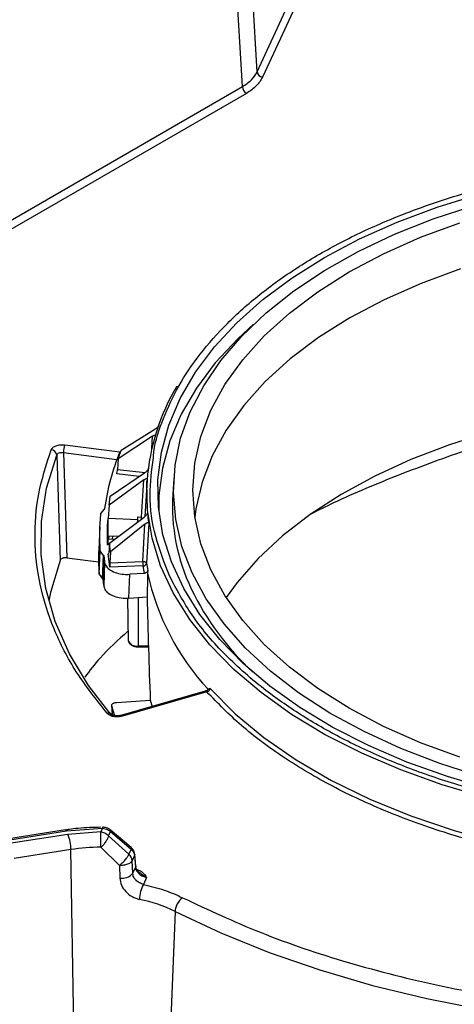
# Model space of a CAD drawing. Header units: inches. Extents: x 0.4 to 16.8, y 0 to 10.8.
# Tile 64 of 102: x 13.86 to 13.985, y 8.119 to 8.403. Entities that reach past the tile are written whole.
import ezdxf

# ---------------------------------------------------------------- set-up
doc = ezdxf.new("R2010")
doc.units = ezdxf.units.IN
doc.header["$MEASUREMENT"] = 0

msp = doc.modelspace()

# ---------------------------------------------------------------- linework, layer by layer
at = {"color": 7, "linetype": 'Continuous'}
for p, q in [((13.92836245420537, 8.387640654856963), (13.92480873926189, 8.450580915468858)), ((13.92412255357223, 8.383401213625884), (13.92056883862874, 8.44634147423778)), ((13.92836245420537, 8.387640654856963), (13.93718888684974, 8.406656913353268)), ((13.93877123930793, 8.405142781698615), (13.92994480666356, 8.386126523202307)), ((13.84187159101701, 8.335918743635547), (13.92412255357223, 8.383401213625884)), ((13.9252809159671, 8.381463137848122), (13.84302995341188, 8.333980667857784)), ((13.89821660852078, 8.28259353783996), (13.88830014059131, 8.276068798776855)), ((13.88914702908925, 8.278583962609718), (13.89888323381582, 8.284573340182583)), ((13.89795981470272, 8.279026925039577), (13.89821660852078, 8.28259353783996)), ((13.87281956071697, 8.280079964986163), (13.88876879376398, 8.278038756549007)), ((13.87050865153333, 8.27714234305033), (13.87147191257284, 8.24675131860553)), ((13.87246472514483, 8.277863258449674), (13.8734302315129, 8.247478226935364)), ((13.87246472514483, 8.277863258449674), (13.88792027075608, 8.275885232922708)), ((13.88830014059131, 8.276068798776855), (13.88914702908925, 8.278583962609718)), ((13.88830014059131, 8.276068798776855), (13.8880743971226, 8.272980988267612)), ((13.88591139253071, 8.265229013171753), (13.89587413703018, 8.271963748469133)), ((13.89435466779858, 8.27093659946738), (13.88783886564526, 8.27166775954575)), ((13.8880743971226, 8.272980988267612), (13.89603578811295, 8.27208761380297)), ((13.89566085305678, 8.269950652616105), (13.88564043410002, 8.262671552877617)), ((13.89496851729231, 8.259230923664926), (13.89566085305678, 8.269950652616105)), ((13.89660877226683, 8.269843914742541), (13.89593820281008, 8.259403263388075)), ((13.90430425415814, 8.270440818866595), (13.90401215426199, 8.265892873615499)), ((13.88564043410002, 8.262671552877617), (13.88538472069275, 8.258779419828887)), ((13.88564043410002, 8.262671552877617), (13.88591139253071, 8.265229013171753)), ((13.88326173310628, 8.260242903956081), (13.88427512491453, 8.261539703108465)), ((13.88538472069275, 8.258779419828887), (13.88523786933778, 8.258784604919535)), ((13.89391674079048, 8.258478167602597), (13.88538472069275, 8.258779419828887)), ((13.88572302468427, 8.25174450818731), (13.89574184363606, 8.259235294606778)), ((13.89598555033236, 8.257223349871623), (13.8860326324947, 8.249188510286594)), ((13.89400262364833, 8.257934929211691), (13.89387575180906, 8.257939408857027)), ((13.89395154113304, 8.259266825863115), (13.89496851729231, 8.259230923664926)), ((13.89538056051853, 8.246454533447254), (13.89598555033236, 8.257223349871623)), ((13.89707775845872, 8.257493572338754), (13.89642806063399, 8.245939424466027)), ((13.88291839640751, 8.2564774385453), (13.8826320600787, 8.249784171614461)), ((13.88568445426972, 8.251200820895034), (13.88509860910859, 8.251193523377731)), ((13.88531589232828, 8.252957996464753), (13.88534816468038, 8.252956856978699)), ((13.88534754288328, 8.2529484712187), (13.88534816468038, 8.252956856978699)), ((13.88534754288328, 8.2529484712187), (13.88724375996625, 8.252881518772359)), ((13.88534816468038, 8.252956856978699), (13.88537053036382, 8.253829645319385)), ((13.88537053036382, 8.253829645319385), (13.88837020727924, 8.25372373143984)), ((13.88552427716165, 8.253824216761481), (13.88543290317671, 8.252945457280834)), ((13.88572302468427, 8.25174450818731), (13.88551752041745, 8.248847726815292)), ((13.8860326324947, 8.249188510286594), (13.88572302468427, 8.25174450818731)), ((13.8866711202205, 8.253783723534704), (13.88653640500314, 8.252906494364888)), ((13.88272599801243, 8.242951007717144), (13.88301004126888, 8.249685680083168)), ((13.88280485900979, 8.242750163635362), (13.88308890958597, 8.249484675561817)), ((13.8840604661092, 8.248177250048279), (13.88308890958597, 8.249484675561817)), ((13.88540019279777, 8.248650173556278), (13.88549938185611, 8.248654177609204)), ((13.88587379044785, 8.244740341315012), (13.88540019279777, 8.248650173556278)), ((13.8860326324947, 8.249188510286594), (13.885853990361, 8.246069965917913)), ((13.8734302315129, 8.247478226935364), (13.8825833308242, 8.246306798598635)), ((13.88377737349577, 8.241441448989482), (13.8840604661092, 8.248177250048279)), ((13.88413854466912, 8.247985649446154), (13.88385544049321, 8.241250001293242)), ((13.88434064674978, 8.246205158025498), (13.8840781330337, 8.23931760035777)), ((13.885853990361, 8.246069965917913), (13.89538056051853, 8.246454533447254)), ((13.88280485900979, 8.242750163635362), (13.88377737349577, 8.241441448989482)), ((13.8954491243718, 8.245126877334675), (13.88587379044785, 8.244740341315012)), ((13.89135937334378, 8.235842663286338), (13.89162272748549, 8.24272375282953)), ((13.8958218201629, 8.242999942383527), (13.89162272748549, 8.24272375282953)), ((13.8958218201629, 8.242999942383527), (13.8954491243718, 8.245126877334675)), ((13.89679477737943, 8.243844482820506), (13.8967498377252, 8.243060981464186)), ((13.89092002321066, 8.235846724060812), (13.89118083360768, 8.223647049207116)), ((13.89135937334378, 8.235842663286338), (13.89663977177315, 8.23618997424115)), ((13.89400008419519, 8.236016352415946), (13.89399665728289, 8.222059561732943)), ((13.89399351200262, 8.22179147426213), (13.89699700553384, 8.22181114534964)), ((13.893993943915, 8.221793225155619), (13.89399351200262, 8.22179147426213)), ((13.89399665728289, 8.222059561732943), (13.89698912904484, 8.222079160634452)), ((13.91341077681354, 8.209046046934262), (13.88901786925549, 8.202025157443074)), ((13.91386451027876, 8.208809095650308), (13.88947160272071, 8.20178820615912)), ((13.91479797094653, 8.209764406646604), (13.91423954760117, 8.209564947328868)), ((13.88783069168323, 8.205781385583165), (13.89752695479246, 8.20641914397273)), ((13.89752695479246, 8.20641914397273), (13.89809198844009, 8.204636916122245)), ((13.88637924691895, 8.204967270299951), (13.88651403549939, 8.202222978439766)), ((13.88733981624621, 8.201881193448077), (13.88640267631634, 8.20467375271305)), ((13.88640267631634, 8.20467375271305), (13.88652103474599, 8.202267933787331)), ((13.8730469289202, 8.168980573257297), (13.85668716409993, 8.166449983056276)), ((13.8730469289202, 8.168980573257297), (13.87305492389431, 8.168981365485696)), ((13.87329769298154, 8.168698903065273), (13.88372880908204, 8.169456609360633)), ((13.88372880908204, 8.169456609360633), (13.88324380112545, 8.16841167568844)), ((13.89202342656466, 8.163883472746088), (13.88594012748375, 8.169011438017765)), ((13.85693792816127, 8.166168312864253), (13.87329769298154, 8.168698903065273)), ((13.87376682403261, 8.167688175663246), (13.85740705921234, 8.165157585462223)), ((13.88324380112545, 8.16841167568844), (13.87376682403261, 8.167688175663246)), ((13.88548465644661, 8.167280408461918), (13.88604818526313, 8.168494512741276)), ((13.89138023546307, 8.162013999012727), (13.88548465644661, 8.167280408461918)), ((13.88604818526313, 8.168494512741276), (13.89204274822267, 8.163441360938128)), ((13.87461480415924, 8.163322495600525), (13.85825503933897, 8.160791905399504)), ((13.87552938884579, 8.106295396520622), (13.87461480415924, 8.163322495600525)), ((13.88324761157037, 8.163981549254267), (13.88861361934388, 8.158739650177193)), ((13.89204274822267, 8.163441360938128), (13.89138023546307, 8.162013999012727)), ((13.89298840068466, 8.161591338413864), (13.89230408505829, 8.160117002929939)), ((13.89298840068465, 8.161591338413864), (13.89326661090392, 8.158187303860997)), ((13.89331681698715, 8.158519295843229), (13.89303853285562, 8.161923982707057)), ((13.88861361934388, 8.158739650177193), (13.88875987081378, 8.155092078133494)), ((13.8924684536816, 8.156467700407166), (13.89230408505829, 8.160117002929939)), ((13.8924684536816, 8.156467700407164), (13.89326661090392, 8.158187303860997)), ((13.89647344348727, 8.155249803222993), (13.8955561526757, 8.153273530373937)), ((13.90469408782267, 8.145472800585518), (13.90291560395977, 8.102034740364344))]:
    msp.add_line(p, q, dxfattribs=at)
at = {"color": 7, "linetype": 'Continuous', "flags": 128}
for points in [[(13.99559799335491, 8.1807649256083), (13.98333488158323, 8.184372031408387), (13.97163762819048, 8.188558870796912), (13.96058828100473, 8.193296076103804), (13.95026434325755, 8.198550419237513), (13.9407382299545, 8.204285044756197), (13.9320767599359, 8.210459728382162), (13.92434068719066, 8.217031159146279), (13.91758427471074, 8.223953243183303), (13.9118549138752, 8.231177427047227), (13.90719279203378, 8.23865303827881), (13.90363061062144, 8.246327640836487), (13.90119335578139, 8.254147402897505), (13.89989812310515, 8.2620574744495), (13.89975399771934, 8.270002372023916), (13.90076199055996, 8.277926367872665), (13.9029150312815, 8.285773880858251), (13.90619801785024, 8.293489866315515), (13.91058792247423, 8.301020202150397), (13.91605395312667, 8.308312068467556), (13.92255776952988, 8.31531431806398), (13.93005375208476, 8.321977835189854), (13.93848932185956, 8.328255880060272), (13.94780530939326, 8.334104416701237), (13.95793636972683, 8.33948242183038), (13.96881144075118, 8.344352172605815), (13.98035424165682, 8.34867951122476), (13.99248380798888, 8.35243408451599)], [(13.90964000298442, 8.243144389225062), (13.90668832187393, 8.250787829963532), (13.90487012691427, 8.258548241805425), (13.90419851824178, 8.266369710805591), (13.90467833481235, 8.274195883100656), (13.90630611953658, 8.281970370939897), (13.90907014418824, 8.289637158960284), (13.91295049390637, 8.29714100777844), (13.91791921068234, 8.304427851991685), (13.92394049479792, 8.311445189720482), (13.93097096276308, 8.318142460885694), (13.93895995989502, 8.324471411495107), (13.94784992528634, 8.330386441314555), (13.95757680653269, 8.335844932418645), (13.9680705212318, 8.34080755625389), (13.97925546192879, 8.345238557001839), (13.99105104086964, 8.349106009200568)], [(13.98690746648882, 8.189931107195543), (13.97556201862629, 8.194103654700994), (13.96488969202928, 8.198831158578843), (13.95497170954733, 8.20407763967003), (13.94588355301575, 8.209803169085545), (13.93769438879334, 8.215964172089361), (13.93046654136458, 8.222513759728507), (13.9242550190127, 8.229402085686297), (13.91910709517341, 8.236576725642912), (13.91506194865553, 8.243983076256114), (13.9121503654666, 8.251564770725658), (13.91039450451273, 8.259264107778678), (13.90980772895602, 8.267022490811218), (13.91039450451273, 8.274780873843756), (13.9121503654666, 8.282480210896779), (13.91506194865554, 8.290061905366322), (13.91910709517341, 8.297468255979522), (13.9242550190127, 8.304642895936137), (13.93046654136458, 8.31153122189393), (13.93769438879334, 8.318080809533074), (13.94588355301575, 8.32424181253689), (13.95497170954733, 8.329967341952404), (13.96488969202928, 8.335213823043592), (13.97556201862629, 8.33994132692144), (13.98690746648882, 8.344113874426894)], [(13.98707150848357, 8.330823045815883), (13.97575019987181, 8.326659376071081), (13.96510058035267, 8.321941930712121), (13.9552036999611, 8.316706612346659), (13.94613487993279, 8.310993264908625), (13.93796313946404, 8.304845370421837), (13.93075067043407, 8.29830971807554), (13.92455236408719, 8.291436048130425), (13.91941539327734, 8.28427667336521), (13.91537885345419, 8.276886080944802), (13.9124734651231, 8.269320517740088), (13.9107213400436, 8.261637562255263), (13.91040792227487, 8.259176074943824)], [(13.92735658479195, 8.314859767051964), (13.92280936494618, 8.310674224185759), (13.91631711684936, 8.303684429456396), (13.91086080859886, 8.296405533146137), (13.90647871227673, 8.28888859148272), (13.90320156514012, 8.281186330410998), (13.90105235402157, 8.27335277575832), (13.90004615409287, 8.265442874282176), (13.89997915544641, 8.261233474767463)], [(13.99568733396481, 8.283785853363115), (13.98394956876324, 8.280097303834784), (13.97280452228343, 8.27583990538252), (13.9623347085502, 8.271045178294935), (13.95261764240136, 8.265748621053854), (13.94372526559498, 8.25998944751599), (13.93572341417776, 8.253810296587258), (13.928671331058, 8.24725691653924), (13.9226212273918, 8.240377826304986), (13.91944451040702, 8.23604679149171)], [(13.88654001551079, 8.201768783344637), (13.8797336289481, 8.210608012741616), (13.87424548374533, 8.219747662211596), (13.87011484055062, 8.229122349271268), (13.86737124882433, 8.238665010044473), (13.8660343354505, 8.24830737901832), (13.86611366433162, 8.257980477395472), (13.86760866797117, 8.267615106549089), (13.87050865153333, 8.27714234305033)], [(13.99427456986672, 8.178334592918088), (13.98177421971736, 8.182011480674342), (13.96985067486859, 8.186279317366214), (13.95858757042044, 8.191108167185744), (13.94806390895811, 8.196464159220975), (13.93835350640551, 8.20230972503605), (13.92952447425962, 8.208603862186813), (13.92163874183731, 8.215302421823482), (13.91475162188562, 8.222358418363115), (13.90891142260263, 8.229722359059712), (13.90415910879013, 8.23734259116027), (13.90052801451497, 8.245165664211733), (13.89804360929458, 8.253136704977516), (13.89672331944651, 8.261199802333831), (13.89657640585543, 8.269298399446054), (13.89660877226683, 8.269843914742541)], [(13.87147191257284, 8.24675131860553), (13.86873677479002, 8.23745685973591), (13.86824693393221, 8.23503081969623)], [(13.99307042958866, 8.184351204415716), (13.9811812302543, 8.188121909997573), (13.96988879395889, 8.192461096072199), (13.9592744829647, 8.197337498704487), (13.94941477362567, 8.202715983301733), (13.94038070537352, 8.208557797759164), (13.93223736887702, 8.214820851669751), (13.92504343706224, 8.22146001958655), (13.91885074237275, 8.228427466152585), (13.9137039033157, 8.235672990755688), (13.90964000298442, 8.243144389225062)], [(13.89118083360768, 8.223647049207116), (13.8911897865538, 8.223536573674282), (13.89119097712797, 8.223528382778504)], [(13.91479797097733, 8.20976440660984), (13.92204633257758, 8.2025159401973), (13.93034868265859, 8.195654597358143), (13.93964338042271, 8.189231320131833), (13.949861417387, 8.183293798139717), (13.9609269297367, 8.177886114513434), (13.97275776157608, 8.173048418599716), (13.98526607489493, 8.168816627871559), (13.99835900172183, 8.165222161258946), (14.01193933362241, 8.162291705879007), (14.02590624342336, 8.160047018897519), (14.04015603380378, 8.158504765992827)], [(13.89303793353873, 8.161928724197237), (13.89304040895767, 8.16179353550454), (13.89298840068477, 8.161591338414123)], [(13.89331675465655, 8.158519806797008), (13.89331855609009, 8.158388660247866), (13.89326661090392, 8.158187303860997)], [(13.90469408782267, 8.145472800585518), (13.91793331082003, 8.139290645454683), (13.93189015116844, 8.13365903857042), (13.94649604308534, 8.12860564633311), (13.96167923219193, 8.124155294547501), (13.97736512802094, 8.12032984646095), (13.99347667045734, 8.11714809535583)]]:
    msp.add_lwpolyline(points, dxfattribs=at)
at = {"color": 7, "linetype": 'Continuous'}
for centre, radius, start, end in [((13.93014584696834, 8.387920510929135), 0.001805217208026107, 188.9183192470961, 263.605919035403), ((13.92665387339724, 8.383598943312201), 0.002539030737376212, 184.4664914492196, 237.2659196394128), ((13.9587259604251, 8.265166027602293), 0.06229307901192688, 149.2204616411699, 175.6933299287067), ((13.87989601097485, 8.277810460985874), 0.007431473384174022, 162.2183198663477, 179.5929343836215), ((13.86877704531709, 8.276893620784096), 0.0017493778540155, 8.173873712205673, 85.72620776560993), ((13.94836427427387, 8.253175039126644), 0.06457418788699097, 157.3537071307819, 172.3865309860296), ((13.95975157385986, 8.2625928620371), 0.05583702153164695, 176.6118002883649, 205.5089661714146), ((13.94333346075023, 8.253896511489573), 0.06047020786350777, 174.1663126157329, 183.9930121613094), ((13.94474812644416, 8.253896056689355), 0.05971070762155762, 175.3039071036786, 182.5941187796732), ((13.8773069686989, 8.25933507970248), 0.01766185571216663, 357.7682963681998, 359.6621116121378), ((13.94495604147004, 8.248530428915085), 0.05980427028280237, 175.7542622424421, 177.4464206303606), ((13.94309272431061, 8.24719811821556), 0.06051594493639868, 177.5508094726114, 184.0244222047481), ((13.94465977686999, 8.253953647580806), 0.06081477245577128, 185.631729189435, 187.3200270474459), ((13.90900923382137, 8.246492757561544), 0.01362872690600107, 180.1606961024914, 185.7518781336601), ((13.8954661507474, 8.246102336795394), 0.0009756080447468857, 269.0000195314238, 350.3874083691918), ((13.95352345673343, 8.254854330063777), 0.05778719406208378, 188.8745365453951, 190.9833656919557), ((13.96651403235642, 8.258173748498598), 0.0713823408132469, 192.2229195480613, 222.9190382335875), ((13.9444940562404, 8.24725904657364), 0.06093562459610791, 185.6593069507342, 187.4883835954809), ((13.98254627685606, 8.2741018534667), 0.08136802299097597, 205.9106754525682, 227.0542277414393), ((13.89356437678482, 8.224647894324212), 0.002624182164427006, 205.2528357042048, 279.4815271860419), ((13.88844697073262, 8.221982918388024), 0.005550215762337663, 358.0413844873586, 0.7912268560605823), ((13.91345315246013, 8.208574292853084), 0.0004736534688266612, 29.71769875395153, 95.1328587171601), ((13.8854867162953, 8.201556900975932), 0.001160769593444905, 43.9611840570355, 110.9626538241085), ((13.88906024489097, 8.201553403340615), 0.0004736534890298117, 29.71770032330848, 95.13285714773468), ((13.87294553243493, 8.1686417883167), 0.0003567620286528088, 9.212236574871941, 72.14416317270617), ((13.88666208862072, 8.169502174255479), 0.002933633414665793, 175.0068935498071, 180.8899479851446), ((13.88558975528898, 8.168668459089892), 0.000490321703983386, 339.2212863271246, 44.36991877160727), ((13.86211479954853, 8.163159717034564), 0.01250106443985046, 0.7460795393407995, 21.23818515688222), ((11.1630560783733, 8.163856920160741), 2.720191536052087, 0.002625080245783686, 0.0959375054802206), ((13.88261166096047, 8.1643744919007), 0.004086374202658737, 45.32639677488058, 81.10091349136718), ((13.88324665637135, 8.10712485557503), 0.05685669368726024, 89.9990374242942, 98.73227939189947), ((13.8917036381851, 8.163647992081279), 0.0003971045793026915, 328.6446441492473, 36.38852546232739), ((13.88932085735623, 8.159837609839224), 0.002996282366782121, 5.350408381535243, 46.58236636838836), ((13.88938694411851, 8.15908838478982), 0.004045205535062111, 261.0822510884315, 319.6203410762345), ((13.90405678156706, 8.14876637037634), 0.009621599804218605, 152.0667990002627, 178.863829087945), ((13.88604087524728, 8.107401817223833), 0.04239507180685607, 63.89705047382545, 78.577249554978), ((13.91009482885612, 8.145112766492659), 0.0054127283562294, 126.9310059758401, 176.186086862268)]:
    msp.add_arc(centre, radius, start, end, dxfattribs=at)
for centre, major_axis, ratio, start_param, end_param in [((13.88788950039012, 8.27246575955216), (0.0001514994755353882, 0.0009734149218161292), 0.1253242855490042, 3.771112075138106, 5.289548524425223), ((14.05647568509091, 8.38308584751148), (0.1508900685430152, 0.1440865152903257), 0.3692439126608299, 2.855664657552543, 2.889022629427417), ((14.06559555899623, 8.458275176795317), (0.01049627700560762, 1.32257867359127), 0.1367496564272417, 1.723293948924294, 1.727751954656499), ((13.88545164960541, 8.249455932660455), (2.603710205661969e-06, 0.000985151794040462), 0.08705352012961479, 2.528784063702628, 4.047220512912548), ((13.8859252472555, 8.245546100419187), (2.603710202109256e-06, 0.0009851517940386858), 0.08705352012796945, 1.010347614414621, 2.528784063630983), ((14.07671349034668, 5.558273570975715), (-0.02499595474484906, 5.379503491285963), 0.03593175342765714, 1.04809585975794, 1.049569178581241), ((14.06500850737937, 8.220457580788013), (-0.01737628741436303, 0.5107460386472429), 0.3285141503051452, 1.528814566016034, 1.587108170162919)]:
    msp.add_ellipse(centre, major_axis=major_axis, ratio=ratio, start_param=start_param, end_param=end_param, dxfattribs=at)
for points in [[(13.92412255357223, 8.383401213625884), (13.92507098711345, 8.384026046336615), (13.92696785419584, 8.385275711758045), (13.92789758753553, 8.38685234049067), (13.92836245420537, 8.387640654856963)], [(13.92994480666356, 8.386126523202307), (13.92943338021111, 8.385260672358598), (13.92841052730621, 8.383528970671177), (13.92632411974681, 8.382151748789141), (13.9252809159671, 8.381463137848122)], [(13.8955561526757, 8.153273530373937), (13.89758982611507, 8.152784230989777), (13.90165717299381, 8.15180563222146), (13.90511410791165, 8.150228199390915), (13.90684257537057, 8.149439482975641)]]:
    msp.add_open_spline(points, degree=3, dxfattribs=at)
for points, knots in [([(13.89842726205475, 8.27633140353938), (13.89847004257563, 8.276911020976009), (13.898751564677, 8.28072525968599), (13.90119801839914, 8.287675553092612), (13.90551571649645, 8.29712946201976), (13.91171320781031, 8.306329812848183), (13.91953117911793, 8.31517560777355), (13.9288886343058, 8.323512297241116), (13.93961601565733, 8.331190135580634), (13.95154976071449, 8.338152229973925), (13.96576289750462, 8.344909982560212), (13.98239369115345, 8.351122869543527), (14.00130412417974, 8.356349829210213), (14.02079962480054, 8.360112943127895), (14.04094254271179, 8.362481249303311), (14.06184666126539, 8.36341272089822), (14.08163047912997, 8.362832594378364), (14.09979197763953, 8.361082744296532), (14.11615726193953, 8.358497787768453), (14.13209750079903, 8.35494531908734), (14.14741974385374, 8.350425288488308), (14.16186095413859, 8.34502514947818), (14.17516127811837, 8.338831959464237), (14.18721934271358, 8.331942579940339), (14.19893333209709, 8.323738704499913), (14.20965777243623, 8.314132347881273), (14.21885365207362, 8.303237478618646), (14.22288057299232, 8.295643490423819), (14.22486336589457, 8.291904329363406)], [0, 0, 0, 0, 0.006506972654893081, 0.04281987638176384, 0.07912905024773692, 0.1162146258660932, 0.1532963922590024, 0.1903819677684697, 0.2274637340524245, 0.2637766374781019, 0.3000858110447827, 0.3465345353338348, 0.3917130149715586, 0.4355309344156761, 0.4793522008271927, 0.5245306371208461, 0.5709760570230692, 0.607288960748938, 0.6435981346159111, 0.6806837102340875, 0.7177654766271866, 0.7548510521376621, 0.7919328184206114, 0.8282457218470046, 0.8645548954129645, 0.9110036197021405, 0.956179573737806, 1, 1, 1, 1]), ([(14.22486336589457, 8.291904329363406), (14.22638488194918, 8.2880936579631), (14.22947497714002, 8.28035444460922), (14.23094691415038, 8.268264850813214), (14.22997957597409, 8.256849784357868), (14.22694045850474, 8.246364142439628), (14.22246465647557, 8.236916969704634), (14.21631040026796, 8.227714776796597), (14.20848076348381, 8.218869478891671), (14.19912643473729, 8.21053265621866), (14.1883982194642, 8.202854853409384), (14.1764646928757, 8.195892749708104), (14.162251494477, 8.189134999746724), (14.14562072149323, 8.182922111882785), (14.12671028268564, 8.177695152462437), (14.10721478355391, 8.173932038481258), (14.08707186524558, 8.171563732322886), (14.06616774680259, 8.170632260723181), (14.04638392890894, 8.171212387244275), (14.02822243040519, 8.172962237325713), (14.01185714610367, 8.175547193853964), (13.99591690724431, 8.179099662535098), (13.98059466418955, 8.183619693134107), (13.96615345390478, 8.189019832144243), (13.95285312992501, 8.195213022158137), (13.9407950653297, 8.202102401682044), (13.92908107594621, 8.210306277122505), (13.91835663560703, 8.219912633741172), (13.90916075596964, 8.230807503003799), (13.90513383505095, 8.238401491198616), (13.90315104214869, 8.24214065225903)], [0, 0, 0, 0, 0.03881709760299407, 0.07883487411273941, 0.1199756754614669, 0.1521412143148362, 0.18430344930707, 0.2171534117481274, 0.2500000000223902, 0.2828499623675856, 0.315696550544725, 0.347862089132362, 0.3800243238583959, 0.4211680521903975, 0.4611866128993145, 0.5000000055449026, 0.5388163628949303, 0.5788348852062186, 0.6199756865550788, 0.6521412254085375, 0.6843034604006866, 0.7171534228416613, 0.7500000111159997, 0.7828499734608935, 0.8156965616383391, 0.8478621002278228, 0.8800243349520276, 0.9211680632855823, 0.9611843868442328, 1, 1, 1, 1]), ([(14.03459618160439, 8.291277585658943), (14.03421712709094, 8.291202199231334), (14.02629057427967, 8.289625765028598), (14.01109345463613, 8.285475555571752), (13.98957335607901, 8.27896479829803), (13.96931775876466, 8.271469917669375), (13.95404001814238, 8.265162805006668), (13.94606250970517, 8.261166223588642), (13.94389024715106, 8.260077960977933)], [0, 0, 0, 0, 0.01156051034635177, 0.2417462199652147, 0.4711225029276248, 0.693446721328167, 0.9165260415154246, 1, 1, 1, 1]), ([(13.90007021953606, 8.285738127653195), (13.9000454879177, 8.285684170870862), (13.89999612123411, 8.285576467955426), (13.89983108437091, 8.28536092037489), (13.89957814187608, 8.28509604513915), (13.89924035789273, 8.284808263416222), (13.89900178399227, 8.28465132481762), (13.89888323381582, 8.284573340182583)], [0, 0, 0, 0, 0.1401976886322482, 0.2798480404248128, 0.4714617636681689, 0.7373631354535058, 1, 1, 1, 1]), ([(13.89821660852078, 8.28259353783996), (13.89837134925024, 8.282688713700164), (13.89862098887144, 8.282842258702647), (13.89880582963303, 8.282884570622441), (13.89887609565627, 8.282900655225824)], [0, 0, 0, 0, 0.6198564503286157, 1, 1, 1, 1]), ([(13.86890741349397, 8.278638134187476), (13.86904795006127, 8.278874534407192), (13.86932889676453, 8.279347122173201), (13.87030196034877, 8.279864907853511), (13.87152628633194, 8.280155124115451), (13.8723876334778, 8.280105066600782), (13.87281956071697, 8.280079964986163)], [0, 0, 0, 0, 0.2500514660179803, 0.4998779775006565, 0.7492110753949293, 1, 1, 1, 1]), ([(13.88507144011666, 8.202640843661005), (13.88197353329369, 8.206557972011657), (13.87575297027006, 8.214423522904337), (13.86938232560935, 8.226936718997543), (13.86530265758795, 8.239810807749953), (13.86386604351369, 8.25287237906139), (13.86480319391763, 8.265903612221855), (13.8675429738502, 8.27440456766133), (13.86890741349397, 8.278638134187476)], [0, 0, 0, 0, 0.1654255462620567, 0.3321726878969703, 0.4999999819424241, 0.6678157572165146, 0.8345687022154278, 1, 1, 1, 1]), ([(13.87050865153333, 8.27714234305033), (13.87057877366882, 8.277266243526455), (13.87071888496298, 8.27751380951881), (13.8712066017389, 8.277777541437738), (13.87181883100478, 8.277918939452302), (13.87224935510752, 8.277881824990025), (13.87246472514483, 8.277863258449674)], [0, 0, 0, 0, 0.2503474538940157, 0.5002201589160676, 0.7499847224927, 1, 1, 1, 1]), ([(13.90315104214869, 8.24214065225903), (13.90164252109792, 8.245950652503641), (13.8985788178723, 8.253688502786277), (13.89698287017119, 8.265207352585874), (13.89796596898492, 8.272778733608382), (13.89842726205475, 8.27633140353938)], [0, 0, 0, 0, 0.3398691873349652, 0.6902511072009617, 1, 1, 1, 1]), ([(13.89695893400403, 8.273214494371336), (13.89694519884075, 8.273159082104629), (13.89691778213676, 8.273048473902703), (13.896782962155, 8.27282158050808), (13.89655677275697, 8.27253857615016), (13.89623502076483, 8.272225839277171), (13.89599393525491, 8.272050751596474), (13.89587413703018, 8.271963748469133)], [0, 0, 0, 0, 0.1401976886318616, 0.2798480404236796, 0.4714617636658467, 0.7373631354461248, 1, 1, 1, 1]), ([(13.89566085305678, 8.269950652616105), (13.89581716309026, 8.27005426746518), (13.89607963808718, 8.270228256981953), (13.89638078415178, 8.270329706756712), (13.89654976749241, 8.270324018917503), (13.89662955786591, 8.270255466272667), (13.89663230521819, 8.2701766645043), (13.89663348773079, 8.270142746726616)], [0, 0, 0, 0, 0.3436024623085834, 0.5769754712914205, 0.7523284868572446, 0.89339747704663, 1, 1, 1, 1]), ([(13.88317642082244, 8.260042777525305), (13.88317897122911, 8.26006021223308), (13.883182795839, 8.260086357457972), (13.88319350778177, 8.260120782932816), (13.8832033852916, 8.260146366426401), (13.88321539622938, 8.260171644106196), (13.88323339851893, 8.260204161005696), (13.88325051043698, 8.260227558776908), (13.88326173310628, 8.260242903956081)], [0, 0, 0, 0, 0.2531328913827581, 0.3796000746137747, 0.5060672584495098, 0.6325344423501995, 0.7590016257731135, 1, 1, 1, 1]), ([(13.88435934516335, 8.261730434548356), (13.88435807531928, 8.261722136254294), (13.88435553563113, 8.261705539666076), (13.88434932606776, 8.261680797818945), (13.88434136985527, 8.261656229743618), (13.8843315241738, 8.261631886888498), (13.88431979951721, 8.261607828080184), (13.88430232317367, 8.261576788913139), (13.88428590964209, 8.261554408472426), (13.88427512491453, 8.261539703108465)], [0, 0, 0, 0, 0.126326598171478, 0.252653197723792, 0.3789797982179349, 0.5053063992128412, 0.6316330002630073, 0.7579596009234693, 1, 1, 1, 1]), ([(13.89670589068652, 8.260563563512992), (13.89670338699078, 8.2605075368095), (13.8966983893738, 8.26039570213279), (13.89659609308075, 8.260159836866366), (13.89640052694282, 8.259860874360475), (13.89610031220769, 8.259524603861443), (13.89586084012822, 8.259331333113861), (13.89574184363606, 8.259235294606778)], [0, 0, 0, 0, 0.1401976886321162, 0.2798480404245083, 0.4714617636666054, 0.7373631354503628, 1, 1, 1, 1]), ([(13.89387575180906, 8.257939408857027), (13.89388074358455, 8.258012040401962), (13.89389072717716, 8.258157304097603), (13.89390965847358, 8.258465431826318), (13.89392850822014, 8.258797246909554), (13.89394276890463, 8.259073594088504), (13.89394933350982, 8.259218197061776), (13.89395154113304, 8.259266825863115)], [0, 0, 0, 0, 0.2218711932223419, 0.4437442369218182, 0.665592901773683, 0.8875416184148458, 1, 1, 1, 1]), ([(13.89598555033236, 8.257223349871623), (13.8961432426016, 8.257338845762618), (13.89640803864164, 8.257532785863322), (13.89673591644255, 8.257658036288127), (13.8969352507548, 8.257666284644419), (13.89704552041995, 8.257604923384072), (13.89706805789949, 8.257527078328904), (13.89707775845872, 8.257493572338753)], [0, 0, 0, 0, 0.3436024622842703, 0.5769754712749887, 0.7523284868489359, 0.8933974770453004, 1, 1, 1, 1]), ([(13.88308890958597, 8.249484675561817), (13.88308312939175, 8.249492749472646), (13.88307156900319, 8.249508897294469), (13.88305670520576, 8.249533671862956), (13.88304370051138, 8.249558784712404), (13.8830327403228, 8.249584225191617), (13.88302386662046, 8.249609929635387), (13.88301474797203, 8.249643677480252), (13.88301190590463, 8.249669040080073), (13.88301004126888, 8.249685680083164)], [0, 0, 0, 0, 0.126459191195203, 0.2529183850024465, 0.3793775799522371, 0.5058367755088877, 0.632295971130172, 0.7587551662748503, 1, 1, 1, 1]), ([(13.8734302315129, 8.247478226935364), (13.87324622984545, 8.247491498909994), (13.87297121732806, 8.247511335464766), (13.8726112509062, 8.24746619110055), (13.87235629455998, 8.247409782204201), (13.87204093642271, 8.2473020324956), (13.87177903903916, 8.24714938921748), (13.87156901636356, 8.246947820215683), (13.87150795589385, 8.246824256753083), (13.87147191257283, 8.246751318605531)], [0, 0, 0, 0, 0.213298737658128, 0.3188004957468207, 0.4242137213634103, 0.5296118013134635, 0.7427038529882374, 0.8481209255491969, 1, 1, 1, 1]), ([(13.8840604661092, 8.248177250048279), (13.88406598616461, 8.248169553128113), (13.88407702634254, 8.248154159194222), (13.88409133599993, 8.24813056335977), (13.88410395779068, 8.248106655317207), (13.88411472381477, 8.248082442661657), (13.88412359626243, 8.248057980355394), (13.88413295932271, 8.248025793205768), (13.88413632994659, 8.248001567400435), (13.88413854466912, 8.247985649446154)], [0, 0, 0, 0, 0.1263248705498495, 0.2526512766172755, 0.3789776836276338, 0.5053040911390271, 0.6316304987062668, 0.7579569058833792, 0.9999999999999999, 0.9999999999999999, 0.9999999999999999, 0.9999999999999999]), ([(13.88434064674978, 8.246205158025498), (13.88446743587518, 8.245783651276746), (13.88472101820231, 8.244940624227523), (13.88599407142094, 8.24385712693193), (13.88776302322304, 8.24307518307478), (13.88974359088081, 8.242683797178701), (13.89105154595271, 8.242711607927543), (13.89162272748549, 8.24272375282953)], [0, 0, 0, 0, 0.2095222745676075, 0.4190512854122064, 0.6284294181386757, 0.8377358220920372, 1, 1, 1, 1]), ([(13.89538056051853, 8.246454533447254), (13.89546483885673, 8.246450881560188), (13.89561967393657, 8.246444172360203), (13.89586354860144, 8.24639277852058), (13.89608076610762, 8.246315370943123), (13.89623699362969, 8.246215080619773), (13.89637058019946, 8.246097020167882), (13.89640423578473, 8.246004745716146), (13.89642806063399, 8.245939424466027)], [0, 0, 0, 0, 0.165732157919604, 0.3044809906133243, 0.5002129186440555, 0.6613925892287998, 0.7602992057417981, 1, 1, 1, 1]), ([(13.88280485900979, 8.242750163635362), (13.88279362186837, 8.242766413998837), (13.88277677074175, 8.242790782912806), (13.88275965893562, 8.242824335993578), (13.88274865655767, 8.242849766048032), (13.88273979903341, 8.242875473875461), (13.88273070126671, 8.242909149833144), (13.88272785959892, 8.242934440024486), (13.88272599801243, 8.242951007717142)], [0, 0, 0, 0, 0.253337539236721, 0.3799029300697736, 0.506468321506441, 0.6330337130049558, 0.7595991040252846, 0.9999999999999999, 0.9999999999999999, 0.9999999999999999, 0.9999999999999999]), ([(13.89679477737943, 8.243844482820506), (13.8967786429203, 8.24375138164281), (13.89674637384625, 8.243565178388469), (13.89656361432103, 8.243314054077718), (13.89630482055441, 8.243121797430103), (13.89604097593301, 8.243023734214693), (13.89587664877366, 8.243005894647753), (13.8958218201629, 8.242999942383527)], [0, 0, 0, 0, 0.2222627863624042, 0.4445277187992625, 0.6667304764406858, 0.8888028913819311, 0.9999999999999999, 0.9999999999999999, 0.9999999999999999, 0.9999999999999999]), ([(13.88385544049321, 8.241250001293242), (13.8838544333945, 8.241258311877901), (13.88385241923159, 8.241274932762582), (13.88384699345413, 8.241299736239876), (13.88383981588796, 8.241324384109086), (13.88383074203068, 8.241348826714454), (13.88381978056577, 8.241373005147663), (13.88380331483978, 8.241404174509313), (13.88378765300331, 8.241426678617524), (13.88377737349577, 8.241441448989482)], [0, 0, 0, 0, 0.1264282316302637, 0.2528521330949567, 0.3792760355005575, 0.5056999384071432, 0.6321238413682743, 0.7585477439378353, 0.9999999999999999, 0.9999999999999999, 0.9999999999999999, 0.9999999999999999]), ([(13.8840781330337, 8.23931760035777), (13.88420617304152, 8.238896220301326), (13.88446225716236, 8.238053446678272), (13.88573851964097, 8.236971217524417), (13.88750979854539, 8.236191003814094), (13.88948787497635, 8.235802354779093), (13.89079197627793, 8.235830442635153), (13.89135937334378, 8.235842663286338)], [0, 0, 0, 0, 0.209744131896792, 0.4194949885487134, 0.6290952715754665, 0.8386243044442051, 0.9999999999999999, 0.9999999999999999, 0.9999999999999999, 0.9999999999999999]), ([(13.89112218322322, 8.226390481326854), (13.88825254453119, 8.223777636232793), (13.88338154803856, 8.2193425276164), (13.88000741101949, 8.214895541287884), (13.87862107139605, 8.213068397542)], [0, 0, 0, 0, 0.5891276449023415, 1, 1, 1, 1]), ([(13.89122726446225, 8.223381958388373), (13.89123221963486, 8.223347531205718), (13.89125495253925, 8.223189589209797), (13.89140828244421, 8.22292110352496), (13.89168078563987, 8.222595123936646), (13.89205021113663, 8.222313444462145), (13.89248714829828, 8.222085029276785), (13.89297240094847, 8.221919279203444), (13.89348282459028, 8.22181420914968), (13.89382463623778, 8.22180015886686), (13.89399394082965, 8.221793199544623)], [0, 0, 0, 0, 0.03942775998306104, 0.1808832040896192, 0.3215148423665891, 0.4609541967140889, 0.5988469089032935, 0.7348569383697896, 0.8686705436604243, 1, 1, 1, 1]), ([(13.90684257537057, 8.149439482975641), (13.91426286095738, 8.145971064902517), (13.92927328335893, 8.138954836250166), (13.95458917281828, 8.130432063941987), (13.98179171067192, 8.123545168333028), (14.01052680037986, 8.118657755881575), (14.04008252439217, 8.115868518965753), (14.069782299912, 8.115227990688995), (14.09894424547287, 8.116675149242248), (14.12722583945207, 8.12009651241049), (14.15459981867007, 8.125438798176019), (14.18099583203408, 8.132739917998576), (14.20601898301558, 8.141997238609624), (14.22902815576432, 8.153063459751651), (14.24948491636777, 8.165696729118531), (14.26686274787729, 8.179603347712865), (14.28117640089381, 8.19436627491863), (14.28793690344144, 8.204810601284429), (14.29127890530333, 8.209973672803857)], [0, 0, 0, 0, 0.06084974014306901, 0.123092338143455, 0.1862994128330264, 0.2499999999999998, 0.3137005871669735, 0.3769076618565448, 0.4391502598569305, 0.4999999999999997, 0.5608497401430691, 0.6230923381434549, 0.6862994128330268, 0.7500000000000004, 0.8137005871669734, 0.8769076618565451, 0.9391502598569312, 0.9999999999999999, 0.9999999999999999, 0.9999999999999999, 0.9999999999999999]), ([(13.91423698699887, 8.209563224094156), (13.91421588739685, 8.209539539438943), (13.91413459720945, 8.209448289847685), (13.91395002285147, 8.209305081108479), (13.91369159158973, 8.20914421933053), (13.91350666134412, 8.209079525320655), (13.91341178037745, 8.209046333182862)], [0, 0, 0, 0, 0.09923420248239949, 0.3823184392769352, 0.6830901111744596, 1, 1, 1, 1]), ([(13.91386451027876, 8.208809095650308), (13.91397071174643, 8.208846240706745), (13.9141360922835, 8.208904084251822), (13.91434509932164, 8.209045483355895), (13.91453708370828, 8.20921502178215), (13.91472606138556, 8.209465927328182), (13.91477399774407, 8.209664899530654), (13.91479797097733, 8.20976440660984)], [0, 0, 0, 0, 0.2326133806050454, 0.3622334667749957, 0.5004429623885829, 0.7501688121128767, 0.9999999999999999, 0.9999999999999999, 0.9999999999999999, 0.9999999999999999]), ([(14.04001670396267, 8.157181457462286), (14.0335875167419, 8.157840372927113), (14.02059170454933, 8.159172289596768), (14.00161743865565, 8.162844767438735), (13.98323260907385, 8.167767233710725), (13.96589331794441, 8.173999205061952), (13.94996646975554, 8.181381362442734), (13.93583394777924, 8.189766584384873), (13.9235494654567, 8.198886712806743), (13.91706998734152, 8.205525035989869), (13.91386451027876, 8.208809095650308)], [0, 0, 0, 0, 0.1219153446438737, 0.2464368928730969, 0.3727585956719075, 0.5000000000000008, 0.6272414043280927, 0.7535631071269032, 0.8780846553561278, 0.9999999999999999, 0.9999999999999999, 0.9999999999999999, 0.9999999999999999]), ([(13.91423954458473, 8.209564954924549), (13.91414842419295, 8.209464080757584), (13.91398918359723, 8.209287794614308), (13.91394843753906, 8.20888742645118), (13.91393100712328, 8.208716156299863)], [0, 0, 0, 0, 0.5722183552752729, 1, 1, 1, 1]), ([(13.88640267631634, 8.20467375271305), (13.88638713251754, 8.20478042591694), (13.88636390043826, 8.204939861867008), (13.88645668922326, 8.205145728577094), (13.88660101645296, 8.20533960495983), (13.88683042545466, 8.205509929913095), (13.88712024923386, 8.205638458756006), (13.8874228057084, 8.205734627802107), (13.88767157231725, 8.205763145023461), (13.88783069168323, 8.205781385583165)], [0, 0, 0, 0, 0.206068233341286, 0.3079937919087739, 0.4098239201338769, 0.6156644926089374, 0.7174767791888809, 0.8192887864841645, 1, 1, 1, 1]), ([(13.88947160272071, 8.20178820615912), (13.88906463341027, 8.20170293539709), (13.8882510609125, 8.20153247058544), (13.88694201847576, 8.201644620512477), (13.88578205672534, 8.20201254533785), (13.88530877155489, 8.202431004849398), (13.88507144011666, 8.202640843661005)], [0, 0, 0, 0, 0.2500514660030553, 0.4998779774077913, 0.7492110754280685, 1, 1, 1, 1]), ([(13.88901887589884, 8.202025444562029), (13.88885037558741, 8.20198505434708), (13.88852295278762, 8.201906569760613), (13.88800642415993, 8.201875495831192), (13.88753568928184, 8.201901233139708), (13.88713032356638, 8.201972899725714), (13.88680834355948, 8.202070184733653), (13.88649581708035, 8.20220955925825), (13.88639389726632, 8.202298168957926), (13.88632882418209, 8.202354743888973)], [0, 0, 0, 0, 0.1578750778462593, 0.3067762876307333, 0.44600295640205, 0.5752476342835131, 0.6951254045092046, 0.8053456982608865, 1, 1, 1, 1]), ([(13.88328657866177, 8.169759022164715), (13.88108874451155, 8.169693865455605), (13.87800654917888, 8.16960249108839), (13.87460547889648, 8.169231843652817), (13.87340881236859, 8.169017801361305), (13.87305850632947, 8.168955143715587)], [0, 0, 0, 0, 0.6373804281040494, 0.8938486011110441, 1, 1, 1, 1]), ([(13.88372880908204, 8.169456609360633), (13.88399535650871, 8.16941972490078), (13.88449343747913, 8.169350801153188), (13.88531049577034, 8.16904417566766), (13.88576972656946, 8.168701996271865), (13.88604818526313, 8.168494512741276)], [0, 0, 0, 0, 0.311849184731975, 0.5827336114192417, 1, 1, 1, 1]), ([(13.88594008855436, 8.169011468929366), (13.88578049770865, 8.169123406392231), (13.88546381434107, 8.169345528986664), (13.88491050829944, 8.169574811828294), (13.88433120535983, 8.169726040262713), (13.88393645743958, 8.169747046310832), (13.8837396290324, 8.16975752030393)], [0, 0, 0, 0, 0.2546216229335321, 0.5052572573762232, 0.7533123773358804, 0.9999999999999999, 0.9999999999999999, 0.9999999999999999, 0.9999999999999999]), ([(13.88548465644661, 8.167280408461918), (13.88540644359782, 8.167030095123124), (13.88524535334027, 8.166514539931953), (13.88470645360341, 8.165600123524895), (13.88401457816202, 8.164699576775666), (13.88349828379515, 8.164216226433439), (13.88324761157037, 8.163981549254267)], [0, 0, 0, 0, 0.2427609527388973, 0.4999999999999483, 0.7572390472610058, 1, 1, 1, 1]), ([(13.89303806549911, 8.16192770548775), (13.89300222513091, 8.162145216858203), (13.89293498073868, 8.162553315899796), (13.8926182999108, 8.163242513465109), (13.89225013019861, 8.163639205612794), (13.89202342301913, 8.163883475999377)], [0, 0, 0, 0, 0.3048367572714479, 0.5719406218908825, 1, 1, 1, 1]), ([(13.89204274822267, 8.163441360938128), (13.89230631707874, 8.163142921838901), (13.89281284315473, 8.162569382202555), (13.89293149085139, 8.161908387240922), (13.89298840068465, 8.161591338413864)], [0, 0, 0, 0, 0.5203460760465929, 0.9999999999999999, 0.9999999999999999, 0.9999999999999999, 0.9999999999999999]), ([(13.88861361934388, 8.158739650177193), (13.88889218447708, 8.15896604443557), (13.8894690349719, 8.159434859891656), (13.8903165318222, 8.16034346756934), (13.8910173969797, 8.161267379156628), (13.89126207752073, 8.161770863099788), (13.89138023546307, 8.162013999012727)], [0, 0, 0, 0, 0.2414534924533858, 0.5000000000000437, 0.758546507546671, 1, 1, 1, 1]), ([(13.89230408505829, 8.160117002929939), (13.89218952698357, 8.15994733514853), (13.89199983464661, 8.159666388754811), (13.89149082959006, 8.159316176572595), (13.89081926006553, 8.159004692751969), (13.88982087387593, 8.158745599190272), (13.88901603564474, 8.158741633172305), (13.88861361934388, 8.158739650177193)], [0, 0, 0, 0, 0.2073840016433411, 0.3433992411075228, 0.50071811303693, 0.7503608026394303, 0.9999999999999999, 0.9999999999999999, 0.9999999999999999, 0.9999999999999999]), ([(13.89326661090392, 8.158187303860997), (13.89334121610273, 8.15786213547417), (13.89349037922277, 8.1572120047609), (13.89414202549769, 8.15645811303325), (13.89479870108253, 8.155955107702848), (13.89552311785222, 8.15553350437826), (13.89609863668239, 8.155361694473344), (13.89647344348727, 8.155249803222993)], [0, 0, 0, 0, 0.2497186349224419, 0.4992790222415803, 0.6329259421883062, 0.7609429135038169, 1, 1, 1, 1]), ([(13.89647344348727, 8.155249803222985), (13.89602301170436, 8.155499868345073), (13.89520355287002, 8.155954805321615), (13.89419957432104, 8.156890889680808), (13.89355812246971, 8.157391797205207), (13.89327873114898, 8.15760997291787)], [0, 0, 0, 0, 0.4079162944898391, 0.7421115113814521, 1, 1, 1, 1]), ([(13.8945630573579, 8.156555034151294), (13.89441552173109, 8.15667806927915), (13.89396160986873, 8.157056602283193), (13.89346311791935, 8.15776421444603), (13.89336260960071, 8.158284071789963), (13.89331623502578, 8.158523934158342)], [0, 0, 0, 0, 0.2059477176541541, 0.6336239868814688, 1, 1, 1, 1]), ([(13.89373280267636, 8.157494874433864), (13.89386524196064, 8.157464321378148), (13.89445755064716, 8.157327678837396), (13.89561774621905, 8.156603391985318), (13.89613054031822, 8.155792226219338), (13.89647344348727, 8.155249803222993)], [0, 0, 0, 0, 0.08710266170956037, 0.3895495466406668, 1, 1, 1, 1]), ([(13.88875987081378, 8.155092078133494), (13.88886209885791, 8.154414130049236), (13.88906617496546, 8.153060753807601), (13.89033088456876, 8.151181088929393), (13.89188476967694, 8.14994217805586), (13.89331825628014, 8.149246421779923), (13.89406491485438, 8.149053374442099), (13.89443707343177, 8.148957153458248)], [0, 0, 0, 0, 0.2505269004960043, 0.5001225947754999, 0.7493644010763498, 0.8750751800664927, 0.9999999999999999, 0.9999999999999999, 0.9999999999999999, 0.9999999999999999]), ([(13.8955561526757, 8.153273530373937), (13.89517339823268, 8.153404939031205), (13.89440803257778, 8.153667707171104), (13.89347185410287, 8.154354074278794), (13.89298979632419, 8.154944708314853), (13.89280413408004, 8.15526662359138), (13.89275760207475, 8.155356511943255), (13.8927435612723, 8.15538460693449), (13.8925727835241, 8.155732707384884), (13.89252034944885, 8.156102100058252), (13.8924684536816, 8.156467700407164)], [0, 0, 0, 0, 0.2496841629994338, 0.4992748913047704, 0.6801026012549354, 0.7288864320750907, 0.7428077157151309, 0.7471495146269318, 0.7497453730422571, 1, 1, 1, 1])]:
    msp.add_open_spline(points, degree=3, knots=knots, dxfattribs=at)

doc.saveas('drawing.dxf')
